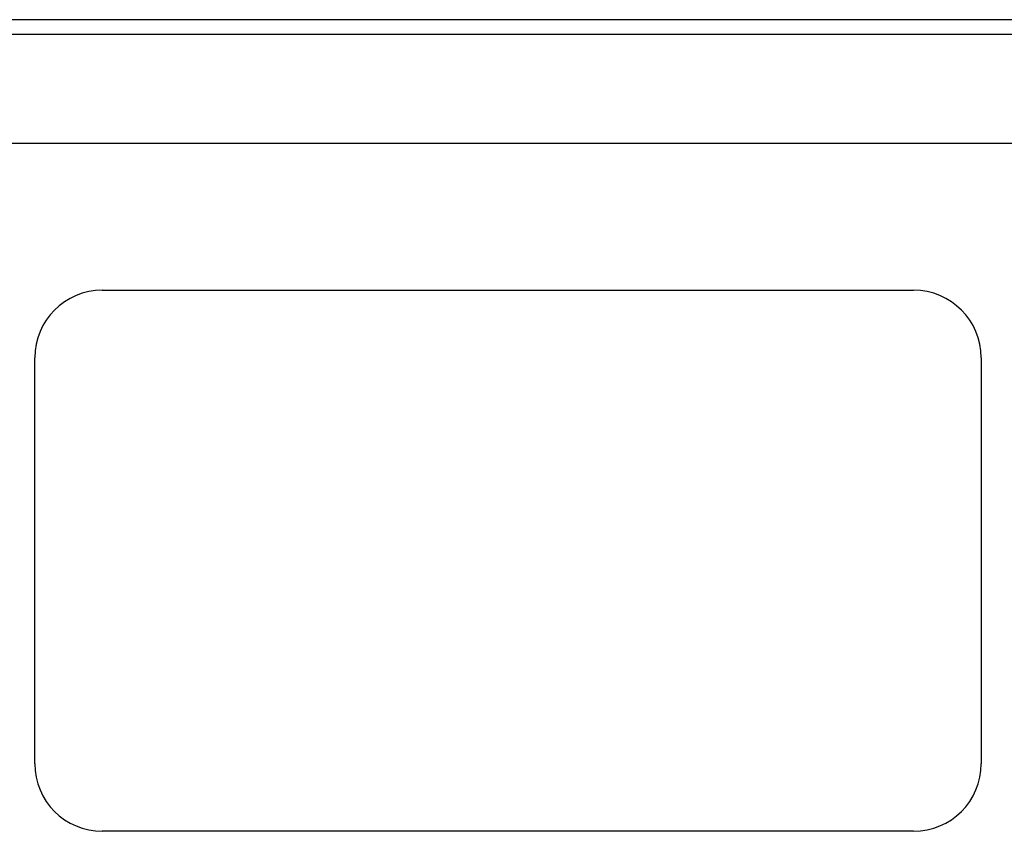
# Model space of a CAD drawing. Header units: inches. Extents: x 1.5 to 30.7, y 2.1 to 16.8.
# Tile 14 of 33: x 3.5 to 7.1, y 9.4 to 12.4. Entities that reach past the tile are written whole.
import ezdxf

# ---------------------------------------------------------------- set-up
doc = ezdxf.new("R2010")
doc.units = ezdxf.units.IN
doc.header["$MEASUREMENT"] = 0
doc.layers.add('Visible Edges(ANSI)', color=7, linetype='Continuous', lineweight=25)

msp = doc.modelspace()

# ---------------------------------------------------------------- linework, layer by layer
at = {"layer": 'Visible Edges(ANSI)'}
for p, q in [((7.8701, 12.425), (2.0821, 12.425)), ((2.0821, 12.372), (7.8701, 12.372)), ((7.4882, 11.9671), (2.4641, 11.9671)), ((3.7661, 11.425), (6.7661, 11.425)), ((3.5161, 9.675), (3.5161, 11.175)), ((7.0161, 11.175), (7.0161, 9.675)), ((6.7661, 9.425), (3.7661, 9.425))]:
    msp.add_line(p, q, dxfattribs=at)
for centre, start, end in [((3.7661, 11.175), 90, 180), ((6.7661, 11.175), 0, 90), ((3.7661, 9.675), 180, 270), ((6.7661, 9.675), 270, 0)]:
    msp.add_arc(centre, 0.25, start, end, dxfattribs=at)

doc.saveas('drawing.dxf')
